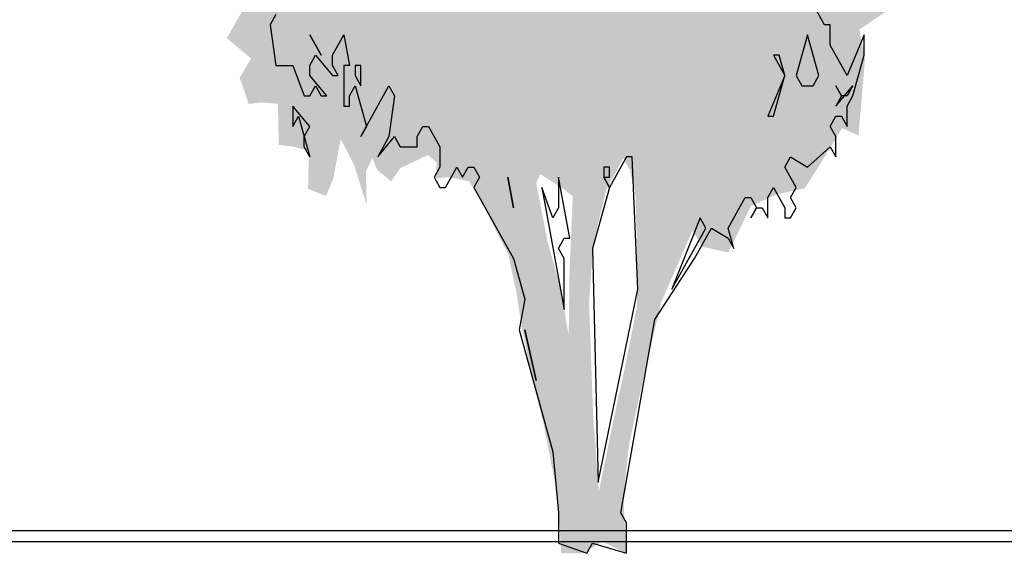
# Model space of a CAD drawing. Extents: x 2 to 315, y 0 to 17.
# Tile 34 of 69: x 172.95 to 174.81, y 5.3 to 6.31. Entities that reach past the tile are written whole.
import ezdxf

# ---------------------------------------------------------------- set-up
doc = ezdxf.new("R2010")
doc.units = 0
doc.header["$MEASUREMENT"] = 0
doc.layers.add('Süd_Ansicht_4_P_ZE_SYMBOL', color=7, linetype='Continuous')
doc.layers.add('Süd_Ansicht_4_R_TR_BODEN', color=7, linetype='Continuous')
doc.linetypes.add('Terrainlinie', pattern='A,0,[1,Bl.Nr. 2.0061.Shx,S=0.000793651,R=0,X=0,Y=-0.043301],-0.1,0', length=0.1)

msp = doc.modelspace()

# ---------------------------------------------------------------- hatches: boundary and pattern name
at = {"layer": 'Süd_Ansicht_4_P_ZE_SYMBOL', "linetype": 'Continuous', "lineweight": 18, "ltscale": 1000}
h = msp.add_hatch(color=255, dxfattribs=at)
h.paths.add_polyline_path([(174.497, 6.9375), (174.5447, 6.9458), (174.5878, 6.9845), (174.634, 7.0011), (174.691, 7.0177), (174.7187, 7.0482), (174.7433, 7.0316), (174.7572, 6.9502), (174.7633, 6.8921), (174.7264, 6.8423), (174.7433, 6.8146), (174.791, 6.8146), (174.7741, 6.7703), (174.7495, 6.7482), (174.7525, 6.7039), (174.7587, 6.6707), (174.7556, 6.6457), (174.7418, 6.5932), (174.7495, 6.5323), (174.7356, 6.4742), (174.7479, 6.3994), (174.6925, 6.3468), (174.6586, 6.3302), (174.597, 6.3358), (174.5355, 6.2943), (174.5462, 6.2378), (174.5339, 6.0939), (174.5031, 6.1077), (174.4554, 6.0302), (174.4323, 5.9942), (174.3815, 5.9832), (174.3307, 5.961), (174.2876, 5.8725), (174.2383, 5.8835), (174.2199, 5.914), (174.1614, 5.78), (174.129, 5.6444), (174.0998, 5.5088), (174.089, 5.4092), (174.0952, 5.3034), (174.049, 5.3261), (174.0136, 5.3034), (173.9717, 5.3034), (173.9655, 5.4092), (173.9378, 5.5503), (173.9178, 5.6306), (173.8978, 5.7274), (173.887, 5.7966), (173.8716, 5.8686), (173.8501, 5.9101), (173.8254, 5.9627), (173.7977, 6.007), (173.7592, 6.0153), (173.7346, 6.0125), (173.7361, 6.043), (173.7192, 6.0568), (173.6668, 6.0319), (173.6499, 6.007), (173.6237, 6.0291), (173.6145, 6.0513), (173.6022, 6.0263), (173.6037, 5.9627), (173.5791, 6.0402), (173.5545, 6.0872), (173.5406, 6.0125), (173.5267, 5.9793), (173.4929, 5.9931), (173.4944, 6.0651), (173.4621, 6.0734), (173.4375, 6.0762), (173.4359, 6.1537), (173.4051, 6.1564), (173.3805, 6.1537), (173.3636, 6.2035), (173.3851, 6.2395), (173.3589, 6.2616), (173.3389, 6.2782), (173.382, 6.3529), (173.4005, 6.3861), (173.3574, 6.3806), (173.3235, 6.4188), (173.3605, 6.4686), (173.3882, 6.488), (173.3759, 6.5323), (173.3297, 6.5129), (173.3012, 6.5129), (173.3112, 6.5987), (173.322, 6.6402), (173.3651, 6.6236), (173.3743, 6.6291), (173.3697, 6.69), (173.382, 6.7537), (173.3143, 6.7841), (173.3328, 6.8423), (173.3435, 6.8755), (173.3266, 6.9364), (173.3251, 7.0249), (173.3512, 7.1301), (173.402, 7.1771), (173.4344, 7.2159), (173.4821, 7.238), (173.5283, 7.2353), (173.5806, 7.2408), (173.5837, 7.2712), (173.5483, 7.2768), (173.5298, 7.2851), (173.4759, 7.2906), (173.4529, 7.3238), (173.4282, 7.3792), (173.4082, 7.4207), (173.3974, 7.4954), (173.3851, 7.5729), (173.4405, 7.5286), (173.4836, 7.5231), (173.5221, 7.5535), (173.4513, 7.5923), (173.4375, 7.6227), (173.4621, 7.6864), (173.5191, 7.6748), (173.5514, 7.6526), (173.5745, 7.6886), (173.6022, 7.7329), (173.6391, 7.6775), (173.6668, 7.6388), (173.7007, 7.6028), (173.6884, 7.6831), (173.633, 7.7301), (173.5914, 7.7689), (173.5452, 7.8048), (173.5267, 7.8796), (173.5421, 7.9155), (173.6006, 7.9322), (173.593, 7.993), (173.5991, 8.065), (173.6438, 8.0539), (173.6915, 8.0235), (173.7223, 8.0096), (173.7484, 8.0346), (173.7823, 8.0705), (173.8408, 8.0373), (173.8547, 7.9958), (173.9193, 7.9986), (173.9116, 8.1037), (173.9378, 8.1425), (173.984, 8.0899), (174.0025, 8.0484), (174.1287, 8.0954), (174.1564, 8.1674), (174.1983, 8.2449), (174.246, 8.2338), (174.2814, 8.2842), (174.343, 8.2255), (174.323, 8.2034), (174.2876, 8.1812), (174.2845, 8.1176), (174.3261, 8.0871), (174.3784, 8.112), (174.4015, 8.1425), (174.44, 8.1148), (174.4323, 8.0484), (174.4061, 7.9986), (174.4508, 7.9571), (174.5324, 7.9322), (174.5232, 7.8547), (174.5155, 7.8104), (174.5278, 7.7633), (174.5216, 7.6792), (174.4908, 7.6377), (174.5247, 7.574), (174.5693, 7.5657), (174.6032, 7.5934), (174.6494, 7.5574), (174.6309, 7.5104), (174.6417, 7.455), (174.6509, 7.3831), (174.6371, 7.3166), (174.6479, 7.2862), (174.6925, 7.3166), (174.7279, 7.2696), (174.7048, 7.2253), (174.7002, 7.1838), (174.6971, 7.1091), (174.6771, 7.0703), (174.6571, 7.1118), (174.6171, 7.1367), (174.5524, 7.0897), (174.5355, 7.0316), (174.4939, 7.0011)], flags=0)
h.paths.add_polyline_path([(173.9751, 5.9931), (173.9935, 5.9793), (173.9874, 5.8354), (173.9858, 5.7164), (173.9689, 5.8105), (173.9458, 5.8935), (173.9243, 6.0042), (173.932, 6.0208)], flags=0)
h.paths.add_polyline_path([(174.032, 5.888), (174.0567, 5.9904), (174.089, 6.0513), (174.1013, 6.0291), (174.1121, 5.9821), (174.1152, 5.8741), (174.1152, 5.7717), (174.0921, 5.6555), (174.0705, 5.5558), (174.0428, 5.4202), (174.032, 5.5642), (174.0243, 5.7773)], flags=0)
h.paths.add_polyline_path([(174.614, 6.5478), (174.6663, 6.6114), (174.6848, 6.6585), (174.5863, 6.6502), (174.5647, 6.6031)], flags=0)
h.paths.add_polyline_path([(174.5262, 7.4412), (174.574, 7.4688), (174.5524, 7.3083), (174.5093, 7.3139)], flags=0)

# ---------------------------------------------------------------- linework, layer by layer
at = {"layer": 'Süd_Ansicht_4_P_ZE_SYMBOL', "linetype": 'Continuous', "ltscale": 1000}
for p, q in [((174.4696, 6.3034), (174.4482, 6.3419)), ((173.4319, 6.3227), (173.4212, 6.3034)), ((173.4212, 6.3034), (173.4319, 6.2265)), ((174.4803, 6.3034), (174.4696, 6.3034)), ((174.4803, 6.265), (174.4803, 6.3034)), ((173.4961, 6.2842), (173.5175, 6.2457)), ((173.5175, 6.2457), (173.4961, 6.2842)), ((173.5389, 6.2457), (173.5603, 6.2842)), ((173.5603, 6.2842), (173.571, 6.2265)), ((174.4375, 6.2842), (174.4161, 6.2073)), ((174.4589, 6.2073), (174.4375, 6.2842)), ((174.5444, 6.2842), (174.5124, 6.2073)), ((174.5444, 6.2457), (174.5444, 6.2842)), ((174.5124, 6.2073), (174.4803, 6.265)), ((173.4961, 6.2265), (173.5068, 6.2457)), ((173.5068, 6.2457), (173.5389, 6.2073)), ((173.5389, 6.2265), (173.5389, 6.2457)), ((174.384, 6.2457), (174.3733, 6.2457)), ((174.3733, 6.2457), (174.3947, 6.2073)), ((174.3947, 6.2073), (174.384, 6.2457)), ((174.5231, 6.1688), (174.5444, 6.2457)), ((173.4319, 6.2265), (173.464, 6.2265)), ((173.464, 6.2265), (173.4854, 6.1688)), ((173.4961, 6.2073), (173.4961, 6.2265)), ((173.5496, 6.2073), (173.5389, 6.2265)), ((173.571, 6.2265), (173.5603, 6.2265)), ((173.5603, 6.2265), (173.5603, 6.1496)), ((173.5924, 6.2265), (173.5817, 6.2265)), ((173.5817, 6.2265), (173.5817, 6.2073)), ((173.5924, 6.188), (173.5924, 6.2265)), ((173.5282, 6.1688), (173.4961, 6.2073)), ((173.5389, 6.2073), (173.5496, 6.2073)), ((173.5817, 6.2073), (173.5924, 6.188)), ((174.3947, 6.2073), (174.3626, 6.1303)), ((174.3733, 6.1303), (174.3947, 6.2073)), ((174.4161, 6.2073), (174.4268, 6.188)), ((174.4482, 6.188), (174.4589, 6.2073)), ((173.4961, 6.1688), (173.5068, 6.188)), ((173.5068, 6.188), (173.5175, 6.1688)), ((173.571, 6.1688), (173.5817, 6.188)), ((173.5817, 6.188), (173.6031, 6.1111)), ((173.5924, 6.0919), (173.6459, 6.188)), ((173.6459, 6.188), (173.6566, 6.1688)), ((174.4268, 6.188), (174.4482, 6.188)), ((174.5017, 6.1688), (174.491, 6.188)), ((174.491, 6.188), (174.5017, 6.1688)), ((174.491, 6.1496), (174.5231, 6.188)), ((174.5231, 6.188), (174.5124, 6.1688)), ((173.4854, 6.1688), (173.4961, 6.1688)), ((173.5175, 6.1688), (173.5282, 6.1688)), ((173.571, 6.1496), (173.571, 6.1688)), ((173.6566, 6.1688), (173.6459, 6.0919)), ((174.5017, 6.1688), (174.491, 6.1496)), ((174.5124, 6.1688), (174.5017, 6.1688)), ((174.5124, 6.1496), (174.5231, 6.1688)), ((173.4961, 6.1111), (173.464, 6.1496)), ((173.464, 6.1496), (173.464, 6.1111)), ((173.5603, 6.1496), (173.571, 6.1496)), ((174.5124, 6.1111), (174.5124, 6.1496)), ((173.464, 6.1111), (173.4747, 6.1303)), ((173.4747, 6.1303), (173.4961, 6.0534)), ((174.3626, 6.1303), (174.3733, 6.1303)), ((174.4803, 6.1111), (174.491, 6.1303)), ((174.491, 6.1303), (174.5017, 6.1303)), ((174.5017, 6.1303), (174.5124, 6.1111)), ((173.4854, 6.0919), (173.4961, 6.1111)), ((173.6031, 6.1111), (173.5924, 6.0919)), ((173.6993, 6.0919), (173.71, 6.1111)), ((173.71, 6.1111), (173.7207, 6.1111)), ((173.7207, 6.1111), (173.7421, 6.0727)), ((174.491, 6.0919), (174.4803, 6.1111)), ((173.4854, 6.0727), (173.4854, 6.0919)), ((173.6459, 6.0919), (173.6245, 6.0534)), ((173.6245, 6.0534), (173.6566, 6.0919)), ((173.6566, 6.0919), (173.6673, 6.0727)), ((173.6993, 6.0727), (173.6993, 6.0919)), ((174.491, 6.0534), (174.491, 6.0919)), ((173.4961, 6.0534), (173.4854, 6.0727)), ((173.6673, 6.0727), (173.6993, 6.0727)), ((173.7421, 6.0727), (173.7421, 6.0342)), ((174.4375, 6.0342), (174.4803, 6.0727)), ((174.4803, 6.0727), (174.491, 6.0534)), ((174.0952, 6.0534), (174.0631, 5.9957)), ((174.1059, 6.0534), (174.0952, 6.0534)), ((174.1165, 5.8034), (174.1059, 6.0534)), ((174.3947, 6.0342), (174.4054, 6.0534)), ((174.4054, 6.0534), (174.4375, 6.0342)), ((173.7421, 6.0342), (173.7314, 6.015)), ((173.7528, 5.9957), (173.7742, 6.0342)), ((173.7742, 6.0342), (173.7849, 6.015)), ((173.7849, 6.015), (173.7956, 6.0342)), ((173.7956, 6.0342), (173.8063, 6.0342)), ((173.8063, 6.0342), (173.817, 6.015)), ((174.0631, 6.0342), (174.0524, 6.0342)), ((174.0524, 6.0342), (174.0524, 6.015)), ((174.0631, 6.015), (174.0631, 6.0342)), ((174.4161, 5.9957), (174.3947, 6.0342)), ((173.7314, 6.015), (173.7421, 5.9957)), ((173.817, 6.015), (173.8063, 5.9957)), ((173.8705, 6.015), (173.8812, 5.9573)), ((173.8812, 5.9573), (173.8705, 6.015)), ((173.9882, 5.8996), (173.9668, 6.015)), ((173.9668, 6.015), (173.9668, 5.9573)), ((174.0631, 5.9957), (174.0524, 6.015)), ((174.0524, 6.015), (174.0631, 6.015)), ((174.0524, 6.015), (174.0631, 5.9957)), ((173.7421, 5.9957), (173.7528, 5.9957)), ((173.8063, 5.9957), (173.8812, 5.8611)), ((173.9561, 5.938), (173.9347, 5.9957)), ((173.9347, 5.9957), (173.9775, 5.765)), ((174.0631, 5.9957), (174.031, 5.8803)), ((174.3626, 5.9765), (174.3733, 5.9957)), ((174.3733, 5.9957), (174.3947, 5.9573)), ((174.4054, 5.9765), (174.4161, 5.9957)), ((174.2877, 5.9188), (174.3198, 5.9765)), ((174.3198, 5.9765), (174.3305, 5.9765)), ((174.3305, 5.9765), (174.3412, 5.9573)), ((174.3626, 5.938), (174.3626, 5.9765)), ((174.4161, 5.9573), (174.4054, 5.9765)), ((173.9668, 5.9573), (173.9561, 5.938)), ((174.3412, 5.9573), (174.3305, 5.938)), ((174.3305, 5.938), (174.3412, 5.9573)), ((174.3412, 5.9573), (174.3519, 5.9573)), ((174.3519, 5.9573), (174.3626, 5.938)), ((174.3947, 5.9573), (174.3947, 5.938)), ((174.4054, 5.938), (174.4161, 5.9573)), ((174.2342, 5.938), (174.1807, 5.8034)), ((174.2449, 5.9188), (174.2342, 5.938)), ((174.3947, 5.938), (174.4054, 5.938)), ((174.1807, 5.8034), (174.2449, 5.9188)), ((174.2235, 5.8611), (174.2556, 5.9188)), ((174.2556, 5.9188), (174.2877, 5.8996)), ((174.2984, 5.8803), (174.2877, 5.9188)), ((173.9668, 5.8803), (173.9775, 5.8996)), ((173.9775, 5.8996), (173.9882, 5.8996)), ((174.2877, 5.8996), (174.2984, 5.8803)), ((173.9775, 5.8611), (173.9668, 5.8803)), ((174.031, 5.8803), (174.0417, 5.438)), ((173.8812, 5.8611), (173.9026, 5.7842)), ((173.9775, 5.765), (173.9775, 5.8611)), ((174.1486, 5.7457), (174.2235, 5.8611)), ((174.0417, 5.438), (174.1165, 5.8034)), ((173.9026, 5.7842), (173.8919, 5.7265)), ((174.0845, 5.3803), (174.1486, 5.7457)), ((173.8919, 5.7265), (173.9561, 5.4957)), ((173.9026, 5.7265), (173.924, 5.6303)), ((173.924, 5.6303), (173.9026, 5.7265)), ((173.9561, 5.4957), (173.9668, 5.3803)), ((173.9668, 5.3803), (173.9668, 5.3227)), ((174.0952, 5.3611), (174.0845, 5.3803)), ((174.0952, 5.3034), (174.0952, 5.3611)), ((173.9668, 5.3227), (174.0203, 5.3034)), ((174.0203, 5.3034), (174.031, 5.3227)), ((174.031, 5.3227), (174.0952, 5.3034))]:
    msp.add_line(p, q, dxfattribs=at)
at = {"layer": 'Süd_Ansicht_4_R_TR_BODEN', "linetype": 'Continuous', "ltscale": 1000}
msp.add_line((186.9982, 5.3459), (171.0852, 5.3459), dxfattribs=at)
at = {"layer": 'Süd_Ansicht_4_R_TR_BODEN', "linetype": 'Terrainlinie', "ltscale": 1000}
msp.add_line((171.0852, 5.3259), (186.9986, 5.3259), dxfattribs=at)

doc.saveas('drawing.dxf')
